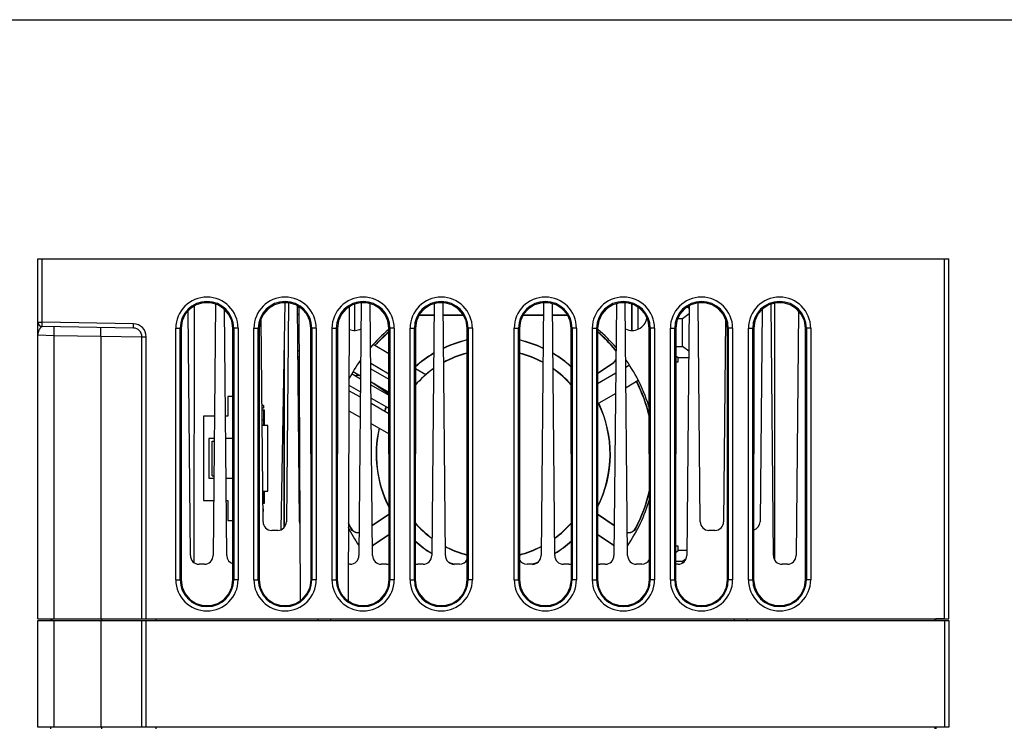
# Model space of a CAD drawing. Header units: millimetres. Extents: x 0 to 600, y 0 to 600.
# Tile 31 of 39: x 244 to 358, y 518 to 600. Entities that reach past the tile are written whole.
import ezdxf

# ---------------------------------------------------------------- set-up
doc = ezdxf.new("R2010")
doc.units = ezdxf.units.MM
doc.header["$LTSCALE"] = 39.111111
doc.layers.get('0').update_dxf_attribs({"linetype": 'CONTINUOUS'})

msp = doc.modelspace()

# ---------------------------------------------------------------- linework, layer by layer
at = {"color": 7, "linetype": 'CONTINUOUS'}
for p, q in [((0, 600), (600, 600)), ((0, 600), (600, 600)), ((246.22, 530.92), (246.22, 572.42)), ((246.22, 572.42), (351.22, 572.42)), ((246.72, 565.12), (246.72, 572.42)), ((350.72, 530.92), (350.72, 572.42)), ((351.22, 530.92), (351.22, 572.42)), ((263.78, 566.67), (263.22, 566.03)), ((263.81, 538.21), (263.54, 566.4)), ((264.49, 567.13), (263.78, 566.67)), ((264.25, 566.97), (264.19, 537.45)), ((265.3, 567.36), (264.49, 567.13)), ((266.15, 567.36), (265.3, 567.36)), ((266.96, 567.13), (266.15, 567.36)), ((266.71, 567.2), (266.43, 538.21)), ((267.67, 566.67), (266.96, 567.13)), ((268.22, 566.03), (267.67, 566.67)), ((268.01, 538.21), (267.74, 566.59)), ((272.78, 566.67), (272.22, 566.03)), ((273.49, 567.13), (272.78, 566.67)), ((274.3, 567.36), (273.49, 567.13)), ((274.69, 567.36), (274.23, 541.2)), ((275.15, 567.36), (274.3, 567.36)), ((275.11, 567.36), (274.87, 542.11)), ((275.96, 567.13), (275.15, 567.36)), ((276.67, 566.67), (275.96, 567.13)), ((276.38, 542.11), (276.14, 567.01)), ((276.32, 566.8), (276.14, 566.8)), ((276.32, 566.9), (276.46, 533.02)), ((277.22, 566.03), (276.67, 566.67)), ((281.78, 566.67), (281.22, 566.03)), ((282.49, 567.13), (281.78, 566.67)), ((282.13, 566.9), (281.98, 533.02)), ((283.3, 567.36), (282.49, 567.13)), ((282.72, 567.2), (282.72, 564.19)), ((282.74, 567.2), (282.74, 564.19)), ((283.51, 567.36), (283.23, 538.21)), ((284.15, 567.36), (283.3, 567.36)), ((284.96, 567.13), (284.15, 567.36)), ((284.81, 538.21), (284.53, 567.25)), ((285.67, 566.67), (284.96, 567.13)), ((286.22, 566.03), (285.67, 566.67)), ((290.78, 566.67), (290.22, 566.03)), ((291.49, 567.13), (290.78, 566.67)), ((292.3, 567.36), (291.49, 567.13)), ((291.91, 567.25), (291.63, 538.21)), ((293.15, 567.36), (292.3, 567.36)), ((293.21, 538.21), (292.93, 567.36)), ((293.96, 567.13), (293.15, 567.36)), ((294.67, 566.67), (293.96, 567.13)), ((295.22, 566.03), (294.67, 566.67)), ((302.78, 566.67), (302.22, 566.03)), ((303.49, 567.13), (302.78, 566.67)), ((304.3, 567.36), (303.49, 567.13)), ((304.51, 567.36), (304.23, 538.21)), ((305.15, 567.36), (304.3, 567.36)), ((305.96, 567.13), (305.15, 567.36)), ((305.81, 538.21), (305.53, 567.25)), ((306.67, 566.67), (305.96, 567.13)), ((307.22, 566.03), (306.67, 566.67)), ((311.78, 566.67), (311.22, 566.03)), ((312.49, 567.13), (311.78, 566.67)), ((313.3, 567.36), (312.49, 567.13)), ((312.91, 567.25), (312.63, 538.21)), ((314.15, 567.36), (313.3, 567.36)), ((314.21, 538.21), (313.93, 567.36)), ((314.96, 567.13), (314.15, 567.36)), ((314.71, 564.19), (314.71, 567.2)), ((314.72, 564.19), (314.72, 567.2)), ((315.67, 566.67), (314.96, 567.13)), ((315.4, 566.84), (315.4, 564.32)), ((316.22, 566.03), (315.67, 566.67)), ((320.78, 566.67), (320.22, 566.03)), ((321.49, 567.13), (320.78, 566.67)), ((321.22, 566.8), (320.98, 566.8)), ((321.31, 567.01), (321.03, 538.21)), ((321.22, 566.96), (321.22, 566.8)), ((321.22, 566.8), (321.28, 566.64)), ((321.28, 566.99), (321.28, 566.64)), ((322.3, 567.36), (321.49, 567.13)), ((323.15, 567.36), (322.3, 567.36)), ((322.58, 542.11), (322.33, 567.36)), ((323.96, 567.13), (323.15, 567.36)), ((324.67, 566.67), (323.96, 567.13)), ((325.22, 566.03), (324.67, 566.67)), ((329.78, 566.67), (329.22, 566.03)), ((329.71, 566.59), (329.47, 542.11)), ((330.49, 567.13), (329.78, 566.67)), ((331.3, 567.36), (330.49, 567.13)), ((331.01, 538.21), (330.74, 567.2)), ((331.15, 567.32), (331.15, 537.75)), ((332.15, 567.36), (331.3, 567.36)), ((332.96, 567.13), (332.15, 567.36)), ((333.67, 566.67), (332.96, 567.13)), ((333.9, 566.4), (333.63, 538.21)), ((334.22, 566.03), (333.67, 566.67)), ((262.87, 565.26), (262.75, 564.42)), ((263.22, 566.03), (262.87, 565.26)), ((268.58, 565.26), (268.22, 566.03)), ((268.7, 564.42), (268.58, 565.26)), ((271.87, 565.26), (271.75, 564.42)), ((272.22, 566.03), (271.87, 565.26)), ((272.18, 542.11), (271.95, 565.44)), ((276.15, 566.1), (276.32, 565.97)), ((277.58, 565.26), (277.22, 566.03)), ((277.7, 564.42), (277.58, 565.26)), ((280.87, 565.26), (280.75, 564.42)), ((281.22, 566.03), (280.87, 565.26)), ((286.58, 565.26), (286.22, 566.03)), ((286.7, 564.42), (286.58, 565.26)), ((289.87, 565.26), (289.75, 564.42)), ((290.22, 566.03), (289.87, 565.26)), ((290.17, 565.92), (291.9, 565.92)), ((290.19, 565.96), (291.9, 565.96)), ((292.95, 565.96), (295.26, 565.96)), ((292.95, 565.92), (295.27, 565.92)), ((295.58, 565.26), (295.22, 566.03)), ((295.7, 564.42), (295.58, 565.26)), ((301.87, 565.26), (301.75, 564.42)), ((302.22, 566.03), (301.87, 565.26)), ((302.17, 565.92), (304.5, 565.92)), ((302.19, 565.96), (304.5, 565.96)), ((305.55, 565.96), (307.26, 565.96)), ((305.55, 565.92), (307.27, 565.92)), ((307.58, 565.26), (307.22, 566.03)), ((307.7, 564.42), (307.58, 565.26)), ((310.87, 565.26), (310.75, 564.42)), ((311.22, 566.03), (310.87, 565.26)), ((316.58, 565.26), (316.22, 566.03)), ((316.7, 564.42), (316.58, 565.26)), ((319.87, 565.26), (319.75, 564.42)), ((320.22, 566.03), (319.87, 565.26)), ((320.52, 565.52), (319.99, 565.52)), ((321.3, 566.1), (320.52, 565.52)), ((320.52, 562.33), (320.52, 565.52)), ((325.58, 565.26), (325.22, 566.03)), ((325.49, 565.44), (325.27, 542.11)), ((325.7, 564.42), (325.58, 565.26)), ((328.87, 565.26), (328.75, 564.42)), ((329.22, 566.03), (328.87, 565.26)), ((334.58, 565.26), (334.22, 566.03)), ((334.7, 564.42), (334.58, 565.26)), ((246.22, 565.12), (246.72, 565.12)), ((246.3, 564.06), (246.26, 563.92)), ((246.36, 564.19), (246.3, 564.06)), ((246.41, 564.29), (246.36, 564.19)), ((246.47, 564.38), (246.41, 564.29)), ((246.52, 564.46), (246.47, 564.38)), ((246.56, 564.51), (246.52, 564.46)), ((246.6, 564.56), (246.56, 564.51)), ((246.64, 564.59), (246.6, 564.56)), ((246.67, 564.61), (246.64, 564.59)), ((246.69, 564.62), (246.67, 564.61)), ((246.71, 564.62), (246.69, 564.62)), ((246.71, 564.62), (246.72, 565.12)), ((257.24, 564.44), (246.71, 564.62)), ((257.25, 564.94), (246.72, 565.12)), ((248.1, 564.52), (248.08, 564.6)), ((248.12, 564.31), (248.1, 564.52)), ((248.12, 563.98), (248.12, 564.31)), ((253.47, 564.43), (253.45, 564.51)), ((253.48, 564.21), (253.47, 564.43)), ((253.49, 563.89), (253.48, 564.21)), ((257.24, 564.44), (257.25, 564.94)), ((262.14, 535.42), (262.14, 564.42)), ((262.14, 564.42), (262.75, 564.42)), ((262.64, 535.42), (262.64, 564.42)), ((262.75, 564.42), (262.73, 535.42)), ((268.72, 535.42), (268.7, 564.42)), ((269.31, 564.42), (268.7, 564.42)), ((268.81, 564.42), (268.81, 535.42)), ((269.31, 564.42), (269.31, 535.42)), ((271.14, 535.42), (271.14, 564.42)), ((271.14, 564.42), (271.75, 564.42)), ((271.64, 535.42), (271.64, 564.42)), ((271.75, 564.42), (271.73, 535.42)), ((277.72, 535.42), (277.7, 564.42)), ((278.31, 564.42), (277.7, 564.42)), ((277.81, 564.42), (277.81, 535.42)), ((278.31, 564.42), (278.31, 535.42)), ((280.14, 535.42), (280.14, 564.42)), ((280.14, 564.42), (280.75, 564.42)), ((280.64, 535.42), (280.64, 564.42)), ((280.75, 564.42), (280.73, 535.42)), ((286.72, 535.42), (286.7, 564.42)), ((287.31, 564.42), (286.7, 564.42)), ((286.81, 564.42), (286.81, 535.42)), ((287.31, 564.42), (287.31, 535.42)), ((289.14, 535.42), (289.14, 564.42)), ((289.14, 564.42), (289.75, 564.42)), ((289.64, 535.42), (289.64, 564.42)), ((289.75, 564.42), (289.73, 535.42)), ((295.72, 535.42), (295.7, 564.42)), ((296.31, 564.42), (295.7, 564.42)), ((295.81, 564.42), (295.81, 535.42)), ((296.31, 564.42), (296.31, 535.42)), ((301.14, 535.42), (301.14, 564.42)), ((301.14, 564.42), (301.75, 564.42)), ((301.64, 535.42), (301.64, 564.42)), ((301.75, 564.42), (301.73, 535.42)), ((307.72, 535.42), (307.7, 564.42)), ((308.31, 564.42), (307.7, 564.42)), ((307.81, 564.42), (307.81, 535.42)), ((308.31, 564.42), (308.31, 535.42)), ((310.14, 535.42), (310.14, 564.42)), ((310.14, 564.42), (310.75, 564.42)), ((310.64, 535.42), (310.64, 564.42)), ((310.75, 564.42), (310.73, 535.42)), ((316.72, 535.42), (316.7, 564.42)), ((317.31, 564.42), (316.7, 564.42)), ((316.81, 564.42), (316.81, 535.42)), ((317.31, 564.42), (317.31, 535.42)), ((319.14, 535.42), (319.14, 564.42)), ((319.14, 564.42), (319.75, 564.42)), ((319.64, 535.42), (319.64, 564.42)), ((319.75, 564.42), (319.73, 535.42)), ((325.72, 535.42), (325.7, 564.42)), ((326.31, 564.42), (325.7, 564.42)), ((325.81, 564.42), (325.81, 535.42)), ((326.31, 564.42), (326.31, 535.42)), ((328.14, 535.42), (328.14, 564.42)), ((328.14, 564.42), (328.75, 564.42)), ((328.64, 535.42), (328.64, 564.42)), ((328.75, 564.42), (328.73, 535.42)), ((334.72, 535.42), (334.7, 564.42)), ((335.31, 564.42), (334.7, 564.42)), ((334.81, 564.42), (334.81, 535.42)), ((335.31, 564.42), (335.31, 535.42)), ((246.23, 563.77), (246.22, 563.65)), ((246.22, 563.65), (248.12, 563.6)), ((246.26, 563.92), (246.23, 563.77)), ((248.12, 563.6), (248.12, 563.98)), ((248.12, 530.92), (248.12, 563.6)), ((248.12, 563.6), (253.49, 563.51)), ((253.49, 563.51), (253.49, 563.89)), ((253.49, 563.51), (253.49, 530.92)), ((253.49, 563.51), (258.22, 563.44)), ((258.22, 530.92), (258.22, 563.44)), ((258.22, 563.44), (258.72, 563.44)), ((258.72, 530.92), (258.72, 563.44)), ((274.63, 563.83), (274.63, 541.48)), ((276.19, 561.78), (276.34, 561.89)), ((286.7, 561.49), (284.86, 562.55)), ((312.86, 561.83), (312.78, 561.95)), ((312.83, 561.95), (312.78, 561.95)), ((319.75, 562.33), (320.52, 562.33)), ((321.26, 561.78), (320.52, 562.33)), ((274.57, 560.83), (274.57, 541.43)), ((276.19, 561.11), (276.34, 561.11)), ((276.19, 561.05), (276.34, 561.05)), ((276.2, 560.81), (276.34, 560.81)), ((312.58, 560.47), (312.78, 560.66)), ((312.83, 560.65), (312.63, 560.47)), ((312.78, 560.66), (312.85, 560.77)), ((312.85, 560.68), (312.83, 560.65)), ((319.75, 561.26), (320.03, 561.05)), ((320.03, 560.55), (320.03, 561.05)), ((320.03, 561.05), (321.22, 561.05)), ((276.21, 559.51), (276.35, 559.51)), ((283.3, 560.51), (283.45, 560.42)), ((284.6, 560.39), (286.7, 559.17)), ((284.61, 559.75), (286.7, 558.54)), ((290.93, 559.04), (289.75, 559.73)), ((310.75, 559.24), (312.58, 560.47)), ((310.75, 559.2), (312.63, 560.47)), ((312.63, 560.47), (312.58, 560.47)), ((314.44, 560.15), (314.01, 559.9)), ((319.75, 560.55), (320.03, 560.55)), ((282.44, 559.15), (283.43, 558.58)), ((282.58, 559.42), (283.43, 558.93)), ((282.79, 558.95), (282.92, 559.01)), ((282.94, 558.96), (282.85, 558.92)), ((282.92, 559.01), (283.2, 559.04)), ((283.22, 558.99), (282.94, 558.96)), ((283.2, 559.04), (283.25, 559.03)), ((283.37, 558.96), (283.22, 558.99)), ((312.84, 559.23), (310.75, 558.02)), ((314.03, 557.6), (315.44, 558.42)), ((282.09, 557.85), (283.41, 557.09)), ((284.62, 558.24), (286.7, 557.04)), ((286.7, 556.83), (284.62, 558.23)), ((284.62, 557.89), (286.7, 556.69)), ((286.7, 556.87), (284.96, 558.04)), ((268.12, 556.57), (268.12, 554.27)), ((268.7, 556.57), (268.12, 556.57)), ((283.41, 556.46), (282.09, 557.22)), ((284.64, 556.38), (286.7, 555.19)), ((310.74, 555.71), (312.81, 556.9)), ((272.22, 555.53), (272.05, 555.53)), ((272.22, 555.22), (272.05, 555.22)), ((272.05, 555.02), (272.32, 555.02)), ((272.22, 555.53), (272.22, 555.22)), ((272.22, 555.02), (272.22, 553.22)), ((272.32, 555.02), (272.32, 553.22)), ((286.7, 554.55), (284.65, 555.74)), ((265.32, 554.27), (265.32, 544.57)), ((266.59, 554.27), (265.32, 554.27)), ((268.12, 554.27), (267.86, 554.27)), ((282.08, 554.92), (283.39, 554.16)), ((272.22, 553.82), (272.06, 553.82)), ((272.72, 553.22), (272.07, 553.22)), ((272.72, 545.62), (272.72, 553.22)), ((284.67, 553.42), (286.71, 552.24)), ((265.92, 551.72), (265.92, 547.12)), ((266.56, 551.72), (265.92, 551.72)), ((268.71, 551.72), (267.88, 551.72)), ((266.32, 547.42), (266.32, 551.42)), ((266.32, 551.42), (266.56, 551.42)), ((265.92, 547.12), (266.52, 547.12)), ((266.32, 547.42), (266.52, 547.42)), ((267.93, 547.12), (268.71, 547.12)), ((272.14, 545.62), (272.72, 545.62)), ((272.22, 545.03), (272.15, 545.03)), ((272.22, 544.23), (272.22, 545.62)), ((272.32, 545.62), (272.32, 544.23)), ((265.32, 544.57), (266.49, 544.57)), ((267.95, 544.57), (268.12, 544.57)), ((268.12, 544.57), (268.12, 542.27)), ((272.32, 544.23), (272.16, 544.23)), ((272.22, 543.62), (272.16, 543.62)), ((272.22, 543.31), (272.22, 543.62)), ((272.22, 543.31), (272.16, 543.31)), ((284.78, 541.73), (286.71, 543.03)), ((284.78, 541.68), (286.71, 542.99)), ((310.73, 543.03), (312.67, 541.73)), ((310.73, 542.99), (312.67, 541.68)), ((268.12, 542.27), (268.71, 542.27)), ((282.3, 541.4), (282.29, 541.35)), ((282.45, 541.12), (282.29, 541.35)), ((282.3, 541.4), (282.46, 541.17)), ((314.98, 541.17), (315.14, 541.4)), ((315.15, 541.35), (314.99, 541.12)), ((315.15, 541.35), (315.14, 541.4)), ((273.87, 541.12), (273.18, 541.12)), ((282.67, 540.95), (282.45, 541.12)), ((282.46, 541.17), (282.68, 541)), ((282.93, 540.84), (282.67, 540.95)), ((282.68, 541), (282.94, 540.89)), ((283.21, 540.81), (282.93, 540.84)), ((282.94, 540.89), (283.22, 540.86)), ((283.26, 540.82), (283.21, 540.81)), ((283.22, 540.86), (283.26, 540.87)), ((286.71, 540.66), (284.82, 539.38)), ((286.71, 540.62), (284.87, 539.37)), ((312.63, 539.38), (310.73, 540.66)), ((312.58, 539.37), (310.73, 540.62)), ((314.19, 540.87), (314.22, 540.86)), ((314.24, 540.81), (314.19, 540.82)), ((314.22, 540.86), (314.5, 540.89)), ((314.52, 540.84), (314.24, 540.81)), ((314.5, 540.89), (314.76, 541)), ((314.78, 540.95), (314.52, 540.84)), ((314.76, 541), (314.98, 541.17)), ((314.99, 541.12), (314.78, 540.95)), ((324.27, 541.12), (323.58, 541.12)), ((284.87, 539.37), (284.8, 539.31)), ((284.82, 539.38), (284.87, 539.37)), ((312.58, 539.37), (312.63, 539.38)), ((312.64, 539.31), (312.58, 539.37)), ((320.03, 539.3), (319.73, 539.3)), ((320.03, 538.8), (320.03, 539.3)), ((319.73, 538.58), (320.03, 538.8)), ((321.04, 538.8), (320.03, 538.8)), ((265.43, 537.22), (264.81, 537.22)), ((282.23, 537.22), (282, 537.22)), ((286.43, 537.22), (285.81, 537.22)), ((290.63, 537.22), (290.01, 537.22)), ((294.83, 537.22), (294.21, 537.22)), ((303.23, 537.22), (302.61, 537.22)), ((307.43, 537.22), (306.81, 537.22)), ((311.63, 537.22), (311.01, 537.22)), ((315.83, 537.22), (315.21, 537.22)), ((320.52, 537.52), (319.73, 537.52)), ((320.03, 537.22), (319.73, 537.22)), ((320.94, 537.83), (320.52, 537.52)), ((320.52, 537.36), (320.52, 537.52)), ((332.63, 537.22), (332.01, 537.22)), ((262.14, 535.42), (262.73, 535.42)), ((262.73, 535.42), (262.85, 534.58)), ((262.85, 534.58), (263.2, 533.8)), ((268.24, 533.8), (268.6, 534.58)), ((268.6, 534.58), (268.72, 535.42)), ((269.31, 535.42), (268.72, 535.42)), ((271.14, 535.42), (271.73, 535.42)), ((271.73, 535.42), (271.85, 534.58)), ((271.85, 534.58), (272.2, 533.8)), ((277.24, 533.8), (277.6, 534.58)), ((277.6, 534.58), (277.72, 535.42)), ((278.31, 535.42), (277.72, 535.42)), ((280.14, 535.42), (280.73, 535.42)), ((280.73, 535.42), (280.85, 534.58)), ((280.85, 534.58), (281.2, 533.8)), ((286.24, 533.8), (286.6, 534.58)), ((286.6, 534.58), (286.72, 535.42)), ((287.31, 535.42), (286.72, 535.42)), ((289.14, 535.42), (289.73, 535.42)), ((289.73, 535.42), (289.85, 534.58)), ((289.85, 534.58), (290.2, 533.8)), ((295.24, 533.8), (295.6, 534.58)), ((295.6, 534.58), (295.72, 535.42)), ((296.31, 535.42), (295.72, 535.42)), ((301.14, 535.42), (301.73, 535.42)), ((301.73, 535.42), (301.85, 534.58)), ((301.85, 534.58), (302.2, 533.8)), ((307.24, 533.8), (307.6, 534.58)), ((307.6, 534.58), (307.72, 535.42)), ((308.31, 535.42), (307.72, 535.42)), ((310.14, 535.42), (310.73, 535.42)), ((310.73, 535.42), (310.85, 534.58)), ((310.85, 534.58), (311.2, 533.8)), ((316.24, 533.8), (316.6, 534.58)), ((316.6, 534.58), (316.72, 535.42)), ((317.31, 535.42), (316.72, 535.42)), ((319.14, 535.42), (319.73, 535.42)), ((319.73, 535.42), (319.85, 534.58)), ((319.85, 534.58), (320.2, 533.8)), ((325.24, 533.8), (325.6, 534.58)), ((325.6, 534.58), (325.72, 535.42)), ((326.31, 535.42), (325.72, 535.42)), ((328.14, 535.42), (328.73, 535.42)), ((328.73, 535.42), (328.85, 534.58)), ((328.85, 534.58), (329.2, 533.8)), ((334.24, 533.8), (334.6, 534.58)), ((334.6, 534.58), (334.72, 535.42)), ((335.31, 535.42), (334.72, 535.42)), ((263.2, 533.8), (263.76, 533.16)), ((267.69, 533.16), (268.24, 533.8)), ((272.2, 533.8), (272.76, 533.16)), ((276.69, 533.16), (277.24, 533.8)), ((281.2, 533.8), (281.76, 533.16)), ((285.69, 533.16), (286.24, 533.8)), ((290.2, 533.8), (290.76, 533.16)), ((294.69, 533.16), (295.24, 533.8)), ((302.2, 533.8), (302.76, 533.16)), ((306.69, 533.16), (307.24, 533.8)), ((311.2, 533.8), (311.76, 533.16)), ((315.69, 533.16), (316.24, 533.8)), ((320.2, 533.8), (320.76, 533.16)), ((324.69, 533.16), (325.24, 533.8)), ((329.2, 533.8), (329.76, 533.16)), ((333.69, 533.16), (334.24, 533.8)), ((263.76, 533.16), (264.48, 532.7)), ((264.48, 532.7), (265.29, 532.46)), ((265.29, 532.46), (266.15, 532.46)), ((266.15, 532.46), (266.97, 532.7)), ((266.97, 532.7), (267.69, 533.16)), ((272.76, 533.16), (273.48, 532.7)), ((273.48, 532.7), (274.29, 532.46)), ((274.29, 532.46), (275.15, 532.46)), ((275.15, 532.46), (275.97, 532.7)), ((275.97, 532.7), (276.69, 533.16)), ((281.76, 533.16), (282.48, 532.7)), ((282.48, 532.7), (283.29, 532.46)), ((283.29, 532.46), (284.15, 532.46)), ((284.15, 532.46), (284.97, 532.7)), ((284.97, 532.7), (285.69, 533.16)), ((290.76, 533.16), (291.48, 532.7)), ((291.48, 532.7), (292.29, 532.46)), ((292.29, 532.46), (293.15, 532.46)), ((293.15, 532.46), (293.97, 532.7)), ((293.97, 532.7), (294.69, 533.16)), ((302.76, 533.16), (303.48, 532.7)), ((303.48, 532.7), (304.29, 532.46)), ((304.29, 532.46), (305.15, 532.46)), ((305.15, 532.46), (305.97, 532.7)), ((305.97, 532.7), (306.69, 533.16)), ((311.76, 533.16), (312.48, 532.7)), ((312.48, 532.7), (313.29, 532.46)), ((313.29, 532.46), (314.15, 532.46)), ((314.15, 532.46), (314.97, 532.7)), ((314.97, 532.7), (315.69, 533.16)), ((320.76, 533.16), (321.48, 532.7)), ((321.48, 532.7), (322.29, 532.46)), ((322.29, 532.46), (323.15, 532.46)), ((323.15, 532.46), (323.97, 532.7)), ((323.97, 532.7), (324.69, 533.16)), ((329.76, 533.16), (330.48, 532.7)), ((330.48, 532.7), (331.29, 532.46)), ((331.29, 532.46), (332.15, 532.46)), ((332.15, 532.46), (332.97, 532.7)), ((332.97, 532.7), (333.69, 533.16)), ((246.22, 530.92), (351.22, 530.92)), ((246.22, 518.42), (246.22, 530.72)), ((246.22, 530.72), (351.22, 530.72)), ((247.72, 530.9), (247.72, 530.72)), ((247.83, 530.9), (247.84, 530.72)), ((248.12, 518.42), (248.12, 530.72)), ((253.49, 530.72), (253.49, 518.42)), ((253.57, 530.92), (253.57, 530.72)), ((258.22, 518.42), (258.22, 530.72)), ((258.72, 518.42), (258.72, 530.72)), ((259.82, 530.92), (259.84, 530.72)), ((278.5, 530.92), (278.49, 530.72)), ((279.94, 530.92), (279.96, 530.72)), ((326.5, 530.92), (326.49, 530.72)), ((327.94, 530.92), (327.96, 530.72)), ((349.62, 530.92), (349.61, 530.72)), ((350.72, 530.92), (349.72, 530.9)), ((349.72, 530.72), (349.72, 530.9)), ((350.72, 530.72), (350.72, 518.42)), ((351.22, 530.72), (351.22, 518.42)), ((351.22, 518.42), (246.22, 518.42)), ((247.72, 518.22), (247.73, 518.42)), ((253.57, 518.42), (253.57, 518.22)), ((259.82, 518.42), (259.84, 518.22)), ((349.62, 518.42), (349.61, 518.22)), ((349.72, 518.42), (349.72, 518.22))]:
    msp.add_line(p, q, dxfattribs=at)
for centre, radius, start, end in [((265.72, 564.42), 3.59, 0, 180), ((265.72, 564.42), 3.09, 0, 180), ((274.72, 564.42), 3.59, 0, 180), ((274.72, 564.42), 3.09, 0, 180), ((283.72, 564.42), 3.59, 0, 180), ((283.72, 564.42), 3.09, 0, 180), ((292.72, 564.42), 3.59, 0, 180), ((292.72, 564.42), 3.09, 0, 180), ((304.72, 564.42), 3.59, 0, 180), ((304.72, 564.42), 3.09, 0, 180), ((313.72, 564.42), 3.59, 0, 180), ((313.72, 564.42), 3.09, 0, 180), ((322.72, 564.42), 3.59, 0, 180), ((322.72, 564.42), 3.09, 0, 180), ((331.72, 564.42), 3.59, 0, 180), ((331.72, 564.42), 3.09, 0, 180), ((314.72, 565.92), 1.75, 244.0362, 348.4975), ((246.72, 565.12), 0.5, 180, 269.0001), ((257.22, 563.44), 1, 0, 89), ((257.22, 563.44), 1.5, 0, 89), ((282.72, 565.92), 1.75, 249.7709, 295.9638), ((298.72, 549.92), 18.75, 130.0039, 139.0593), ((298.72, 549.92), 18.75, 40.9407, 49.9961), ((298.72, 549.92), 18.53, 130.5266, 137.5165), ((298.72, 549.92), 18.5, 130.6171, 137.4933), ((298.72, 549.92), 13.5, 102.9646, 115.2166), ((298.72, 549.92), 13.47, 102.9982, 115.2902), ((298.72, 549.92), 13.5, 64.7835, 77.0354), ((298.72, 549.92), 13.47, 64.7098, 77.0018), ((298.72, 549.92), 18.53, 40.4339, 49.4734), ((298.72, 549.92), 18.5, 40.5619, 49.3829), ((298.72, 549.92), 18.75, 144.7379, 152.7464), ((298.72, 549.92), 13.5, 120.6468, 131.7697), ((298.72, 549.92), 13.47, 120.7428, 131.8447), ((298.72, 549.92), 12.03, 104.5673, 118.4995), ((298.72, 549.92), 12, 104.6413, 118.5403), ((298.72, 549.92), 12.03, 61.5005, 75.4327), ((298.72, 549.92), 12, 61.4597, 75.3587), ((298.72, 549.92), 13.5, 48.2302, 59.3532), ((298.72, 549.92), 13.47, 48.1553, 59.2572), ((298.72, 549.92), 18.75, 16.3294, 35.2621), ((298.72, 549.92), 12, 125.0505, 138.627), ((298.72, 549.92), 12.03, 124.986, 130.525), ((298.72, 549.92), 12.03, 41.5861, 55.014), ((298.72, 549.92), 12, 41.373, 54.9495), ((298.72, 549.92), 18.5, 13.2575, 26.8957), ((298.72, 549.92), 18.53, 13.652, 26.9003), ((298.72, 549.92), 13.5, 156.1729, 158.5386), ((298.72, 549.92), 13.47, 156.2181, 158.5617), ((298.72, 549.92), 13.5, 333.0401, 25.7426), ((298.72, 549.92), 13.47, 333.5382, 25.704), ((298.72, 549.92), 13.5, 167.2683, 206.9599), ((298.72, 549.92), 13.47, 167.3348, 206.4618), ((298.72, 549.92), 12.03, 178.9245, 181.0947), ((298.72, 549.92), 12.03, 358.9053, 1.0755), ((298.72, 549.92), 18.5, 332.5619, 346.8163), ((298.72, 549.92), 18.53, 332.4339, 346.4237), ((298.72, 549.92), 18.75, 325.826, 343.7436), ((273.18, 542.12), 1, 180.5509, 270), ((273.87, 542.12), 1, 270, 359.4491), ((277.38, 542.12), 1, 180.5509, 197.8769), ((298.72, 549.92), 18.75, 206.7601, 214.174), ((298.72, 549.92), 18.5, 205.2371, 207.4381), ((298.72, 549.92), 18.53, 205.4676, 207.5661), ((298.72, 549.92), 12, 221.2842, 233.8894), ((298.72, 549.92), 12.03, 221.5016, 233.8869), ((298.72, 549.92), 12, 306.1106, 318.7158), ((298.72, 549.92), 12.03, 306.1131, 318.4984), ((323.58, 542.12), 1, 180.5509, 270), ((324.27, 542.12), 1, 270, 359.4491), ((328.47, 542.12), 1, 285.2773, 359.4491), ((298.72, 549.92), 13.5, 228.1454, 238.2705), ((298.72, 549.92), 13.47, 228.0735, 238.1927), ((298.72, 549.92), 12.03, 242.6032, 255.5217), ((298.72, 549.92), 12, 242.5987, 255.4456), ((298.72, 549.92), 12.03, 284.4783, 297.3968), ((298.72, 549.92), 12, 284.5544, 297.4013), ((298.72, 549.92), 13.47, 301.8073, 311.9265), ((298.72, 549.92), 13.5, 301.7295, 311.8545), ((264.81, 538.22), 1, 180.5509, 270), ((265.43, 538.22), 1, 270, 359.4491), ((269.01, 538.22), 1, 180.5509, 252.7331), ((282.23, 538.22), 1, 270, 359.4491), ((285.81, 538.22), 1, 180.5509, 270), ((290.63, 538.22), 1, 270, 359.4491), ((294.21, 538.22), 1, 180.5509, 270), ((303.23, 538.22), 1, 270, 359.4491), ((306.81, 538.22), 1, 180.5509, 270), ((311.63, 538.22), 1, 270, 359.4491), ((315.21, 538.22), 1, 180.5509, 270), ((320.03, 538.22), 1, 270, 359.4491), ((332.01, 538.22), 1, 180.5509, 270), ((332.63, 538.22), 1, 270, 359.4491), ((286.43, 538.22), 1, 270, 286.5792), ((290.01, 538.22), 1, 253.4208, 270), ((298.72, 549.92), 13.47, 247.2953, 250.447), ((298.72, 549.92), 13.5, 247.4683, 250.4512), ((294.83, 538.22), 1, 270, 333.5115), ((302.61, 538.22), 1, 206.4885, 270), ((298.72, 549.92), 13.47, 289.553, 292.7047), ((298.72, 549.92), 13.5, 289.5488, 292.5318), ((307.43, 538.22), 1, 270, 286.5792), ((311.01, 538.22), 1, 253.4208, 270), ((315.83, 538.22), 1, 270, 333.5115), ((265.72, 535.42), 3.59, 180, 360), ((265.72, 535.42), 3.09, 180, 360), ((274.72, 535.42), 3.59, 180, 360), ((274.72, 535.42), 3.09, 180, 360), ((283.72, 535.42), 3.59, 180, 360), ((283.72, 535.42), 3.09, 180, 360), ((292.72, 535.42), 3.59, 180, 360), ((292.72, 535.42), 3.09, 180, 360), ((304.72, 535.42), 3.59, 180, 360), ((304.72, 535.42), 3.09, 180, 360), ((313.72, 535.42), 3.59, 180, 360), ((313.72, 535.42), 3.09, 180, 360), ((322.72, 535.42), 3.59, 180, 360), ((322.72, 535.42), 3.09, 180, 360), ((331.72, 535.42), 3.59, 180, 360), ((331.72, 535.42), 3.09, 180, 360)]:
    msp.add_arc(centre, radius, start, end, dxfattribs=at)

doc.saveas('drawing.dxf')
